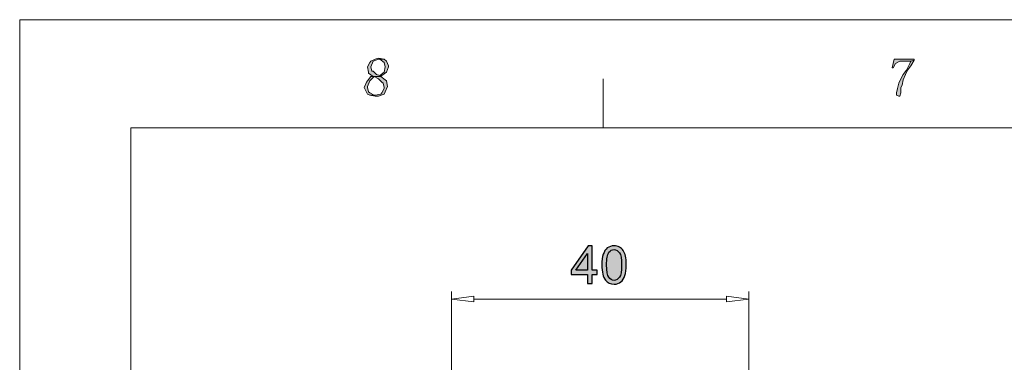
# Model space of a CAD drawing. Header units: millimetres. Extents: x -296 to 295, y -209 to 209.
# Tile 47 of 120: x -296 to -164, y 163 to 209. Entities that reach past the tile are written whole.
import ezdxf

# ---------------------------------------------------------------- set-up
doc = ezdxf.new("R2010")
doc.units = ezdxf.units.MM
doc.header["$MEASUREMENT"] = 0
doc.layers.add('layer 1', color=7, linetype='Continuous')

msp = doc.modelspace()

# ---------------------------------------------------------------- hatches: boundary and pattern name
at = {"layer": 'layer 1'}
h = msp.add_hatch(color=1, dxfattribs=at)
edge = h.paths.add_edge_path()
edge.add_spline(control_points=[(-247.9049, 204.1168), (-247.9049, 204.1168), (-248.3535, 203.9701), (-248.3535, 203.9701), (-248.3535, 203.9701), (-248.9516, 203.6767), (-248.9516, 203.6767), (-248.9516, 203.6767), (-249.1011, 203.53), (-249.1011, 203.53), (-249.1011, 203.53), (-249.4002, 202.9432), (-249.4002, 202.9432), (-249.4002, 202.9432), (-249.4002, 202.9432), (-249.4002, 202.9432), (-249.4002, 202.9432), (-249.2507, 202.2098), (-249.2507, 202.2098), (-249.2507, 202.2098), (-249.2507, 202.0631), (-249.2507, 202.0631), (-249.2507, 202.0631), (-248.6525, 201.623), (-248.6525, 201.623), (-248.6525, 201.623), (-248.9516, 201.623), (-248.9516, 201.623), (-248.9516, 201.623), (-249.4002, 201.0362), (-249.4002, 201.0362), (-249.4002, 201.0362), (-249.5497, 200.8895), (-249.5497, 200.8895), (-249.5497, 200.8895), (-249.8488, 200.1561), (-249.8488, 200.1561), (-249.8488, 200.1561), (-249.6993, 199.8627), (-249.6993, 199.8627), (-249.6993, 199.8627), (-249.4002, 199.2759), (-249.4002, 199.2759), (-249.4002, 199.2759), (-249.1011, 199.1292), (-249.1011, 199.1292), (-249.1011, 199.1292), (-248.3535, 199.1292), (-248.3535, 199.1292), (-248.3535, 199.1292), (-248.503, 199.1292), (-248.503, 199.1292), (-248.503, 199.1292), (-249.1011, 199.4226), (-249.1011, 199.4226), (-249.1011, 199.4226), (-249.2507, 199.5693), (-249.2507, 199.5693), (-249.2507, 199.5693), (-249.4002, 200.1561), (-249.4002, 200.1561), (-249.4002, 200.1561), (-249.4002, 200.3027), (-249.4002, 200.3027), (-249.4002, 200.3027), (-249.1011, 201.0362), (-249.1011, 201.0362), (-249.1011, 201.0362), (-249.1011, 201.0362), (-249.1011, 201.0362), (-249.1011, 201.0362), (-248.503, 201.623), (-248.503, 201.623), (-248.503, 201.623), (-247.6058, 201.623), (-247.6058, 201.623), (-247.6058, 201.623), (-247.4562, 201.7697), (-247.4562, 201.7697), (-247.4562, 201.7697), (-247.7553, 201.7697), (-247.7553, 201.7697), (-247.7553, 201.7697), (-248.2039, 201.9164), (-248.2039, 201.9164), (-248.2039, 201.9164), (-248.6525, 202.3565), (-248.6525, 202.3565), (-248.6525, 202.3565), (-248.8021, 202.3565), (-248.8021, 202.3565), (-248.8021, 202.3565), (-248.9516, 202.9432), (-248.9516, 202.9432), (-248.9516, 202.9432), (-248.6525, 203.6767), (-248.6525, 203.6767), (-248.6525, 203.6767), (-248.6525, 203.6767), (-248.6525, 203.6767), (-248.6525, 203.6767), (-247.9049, 203.9701), (-247.9049, 203.9701), (-247.9049, 203.9701), (-247.1572, 203.9701), (-247.1572, 203.9701), (-247.1572, 203.9701), (-247.9049, 204.1168), (-247.9049, 204.1168)], knot_values=[0, 0, 0, 0, 0.02777778, 0.02777778, 0.02777778, 0.05555556, 0.05555556, 0.05555556, 0.08333333, 0.08333333, 0.08333333, 0.11111111, 0.11111111, 0.11111111, 0.13888889, 0.13888889, 0.13888889, 0.16666667, 0.16666667, 0.16666667, 0.19444444, 0.19444444, 0.19444444, 0.22222222, 0.22222222, 0.22222222, 0.25, 0.25, 0.25, 0.27777778, 0.27777778, 0.27777778, 0.30555556, 0.30555556, 0.30555556, 0.33333333, 0.33333333, 0.33333333, 0.36111111, 0.36111111, 0.36111111, 0.38888889, 0.38888889, 0.38888889, 0.41666667, 0.41666667, 0.41666667, 0.44444444, 0.44444444, 0.44444444, 0.47222222, 0.47222222, 0.47222222, 0.5, 0.5, 0.5, 0.52777778, 0.52777778, 0.52777778, 0.55555556, 0.55555556, 0.55555556, 0.58333333, 0.58333333, 0.58333333, 0.61111111, 0.61111111, 0.61111111, 0.63888889, 0.63888889, 0.63888889, 0.66666667, 0.66666667, 0.66666667, 0.69444444, 0.69444444, 0.69444444, 0.72222222, 0.72222222, 0.72222222, 0.75, 0.75, 0.75, 0.77777778, 0.77777778, 0.77777778, 0.80555556, 0.80555556, 0.80555556, 0.83333333, 0.83333333, 0.83333333, 0.86111111, 0.86111111, 0.86111111, 0.88888889, 0.88888889, 0.88888889, 0.91666667, 0.91666667, 0.91666667, 0.94444444, 0.94444444, 0.94444444, 0.97222222, 0.97222222, 0.97222222, 1, 1, 1, 1], degree=3, periodic=1)
h = msp.add_hatch(color=1, dxfattribs=at)
edge = h.paths.add_edge_path()
edge.add_spline(control_points=[(-247.1572, 203.9701), (-247.1572, 203.9701), (-247.9049, 203.9701), (-247.9049, 203.9701), (-247.9049, 203.9701), (-247.7553, 203.9701), (-247.7553, 203.9701), (-247.7553, 203.9701), (-247.1572, 203.53), (-247.1572, 203.53), (-247.1572, 203.53), (-247.1572, 203.53), (-247.1572, 203.53), (-247.1572, 203.53), (-247.0076, 202.9432), (-247.0076, 202.9432), (-247.0076, 202.9432), (-247.1572, 202.2098), (-247.1572, 202.2098), (-247.1572, 202.2098), (-247.7553, 201.7697), (-247.7553, 201.7697), (-247.7553, 201.7697), (-247.4562, 201.7697), (-247.4562, 201.7697), (-247.4562, 201.7697), (-246.8581, 202.2098), (-246.8581, 202.2098), (-246.8581, 202.2098), (-246.559, 202.9432), (-246.559, 202.9432), (-246.559, 202.9432), (-246.559, 203.0899), (-246.559, 203.0899), (-246.559, 203.0899), (-246.8581, 203.6767), (-246.8581, 203.6767), (-246.8581, 203.6767), (-247.1572, 203.9701), (-247.1572, 203.9701)], knot_values=[0, 0, 0, 0, 0.07692308, 0.07692308, 0.07692308, 0.15384615, 0.15384615, 0.15384615, 0.23076923, 0.23076923, 0.23076923, 0.30769231, 0.30769231, 0.30769231, 0.38461538, 0.38461538, 0.38461538, 0.46153846, 0.46153846, 0.46153846, 0.53846154, 0.53846154, 0.53846154, 0.61538462, 0.61538462, 0.61538462, 0.69230769, 0.69230769, 0.69230769, 0.76923077, 0.76923077, 0.76923077, 0.84615385, 0.84615385, 0.84615385, 0.92307692, 0.92307692, 0.92307692, 1, 1, 1, 1], degree=3, periodic=1)
h = msp.add_hatch(color=1, dxfattribs=at)
edge = h.paths.add_edge_path()
edge.add_spline(control_points=[(-175.8339, 203.9701), (-175.8339, 203.9701), (-178.5255, 203.9701), (-178.5255, 203.9701), (-178.5255, 203.9701), (-178.8246, 202.7965), (-178.8246, 202.7965), (-178.8246, 202.7965), (-178.6751, 202.7965), (-178.6751, 202.7965), (-178.6751, 202.7965), (-178.376, 203.3833), (-178.376, 203.3833), (-178.376, 203.3833), (-177.7778, 203.6767), (-177.7778, 203.6767), (-177.7778, 203.6767), (-176.2825, 203.6767), (-176.2825, 203.6767), (-176.2825, 203.6767), (-175.8339, 203.8234), (-175.8339, 203.8234), (-175.8339, 203.8234), (-175.8339, 203.9701), (-175.8339, 203.9701)], knot_values=[0, 0, 0, 0, 0.125, 0.125, 0.125, 0.25, 0.25, 0.25, 0.375, 0.375, 0.375, 0.5, 0.5, 0.5, 0.625, 0.625, 0.625, 0.75, 0.75, 0.75, 0.875, 0.875, 0.875, 1, 1, 1, 1], degree=3, periodic=1)
h = msp.add_hatch(color=1, dxfattribs=at)
edge = h.paths.add_edge_path()
edge.add_spline(control_points=[(-175.8339, 203.8234), (-175.8339, 203.8234), (-176.2825, 203.6767), (-176.2825, 203.6767), (-176.2825, 203.6767), (-176.432, 203.3833), (-176.432, 203.3833), (-176.432, 203.3833), (-176.8806, 202.5032), (-176.8806, 202.5032), (-176.8806, 202.5032), (-177.3292, 201.9164), (-177.3292, 201.9164), (-177.3292, 201.9164), (-177.6283, 201.3296), (-177.6283, 201.3296), (-177.6283, 201.3296), (-177.9274, 200.7428), (-177.9274, 200.7428), (-177.9274, 200.7428), (-178.0769, 200.0094), (-178.0769, 200.0094), (-178.0769, 200.0094), (-178.2264, 199.4226), (-178.2264, 199.4226), (-178.2264, 199.4226), (-178.2264, 199.1292), (-178.2264, 199.1292), (-178.2264, 199.1292), (-177.9274, 198.9825), (-177.9274, 198.9825), (-177.9274, 198.9825), (-177.7778, 198.9825), (-177.7778, 198.9825), (-177.7778, 198.9825), (-177.6283, 199.4226), (-177.6283, 199.4226), (-177.6283, 199.4226), (-177.6283, 199.8627), (-177.6283, 199.8627), (-177.6283, 199.8627), (-177.6283, 200.1561), (-177.6283, 200.1561), (-177.6283, 200.1561), (-177.4788, 200.4494), (-177.4788, 200.4494), (-177.4788, 200.4494), (-177.3292, 201.1829), (-177.3292, 201.1829), (-177.3292, 201.1829), (-177.0302, 201.9164), (-177.0302, 201.9164), (-177.0302, 201.9164), (-176.7311, 202.5032), (-176.7311, 202.5032), (-176.7311, 202.5032), (-176.2825, 203.0899), (-176.2825, 203.0899), (-176.2825, 203.0899), (-175.8339, 203.8234), (-175.8339, 203.8234)], knot_values=[0, 0, 0, 0, 0.05, 0.05, 0.05, 0.1, 0.1, 0.1, 0.15, 0.15, 0.15, 0.2, 0.2, 0.2, 0.25, 0.25, 0.25, 0.3, 0.3, 0.3, 0.35, 0.35, 0.35, 0.4, 0.4, 0.4, 0.45, 0.45, 0.45, 0.5, 0.5, 0.5, 0.55, 0.55, 0.55, 0.6, 0.6, 0.6, 0.65, 0.65, 0.65, 0.7, 0.7, 0.7, 0.75, 0.75, 0.75, 0.8, 0.8, 0.8, 0.85, 0.85, 0.85, 0.9, 0.9, 0.9, 0.95, 0.95, 0.95, 1, 1, 1, 1], degree=3, periodic=1)
h = msp.add_hatch(color=1, dxfattribs=at)
edge = h.paths.add_edge_path()
edge.add_spline(control_points=[(-247.6058, 201.623), (-247.6058, 201.623), (-248.503, 201.623), (-248.503, 201.623), (-248.503, 201.623), (-247.9049, 201.3296), (-247.9049, 201.3296), (-247.9049, 201.3296), (-247.4562, 200.8895), (-247.4562, 200.8895), (-247.4562, 200.8895), (-247.3067, 200.7428), (-247.3067, 200.7428), (-247.3067, 200.7428), (-247.1572, 200.1561), (-247.1572, 200.1561), (-247.1572, 200.1561), (-247.1572, 200.0094), (-247.1572, 200.0094), (-247.1572, 200.0094), (-247.4562, 199.4226), (-247.4562, 199.4226), (-247.4562, 199.4226), (-247.6058, 199.2759), (-247.6058, 199.2759), (-247.6058, 199.2759), (-248.3535, 199.1292), (-248.3535, 199.1292), (-248.3535, 199.1292), (-249.1011, 199.1292), (-249.1011, 199.1292), (-249.1011, 199.1292), (-248.3535, 198.9825), (-248.3535, 198.9825), (-248.3535, 198.9825), (-247.9049, 198.9825), (-247.9049, 198.9825), (-247.9049, 198.9825), (-247.1572, 199.2759), (-247.1572, 199.2759), (-247.1572, 199.2759), (-247.0076, 199.5693), (-247.0076, 199.5693), (-247.0076, 199.5693), (-246.7086, 200.3027), (-246.7086, 200.3027), (-246.7086, 200.3027), (-246.7086, 200.3027), (-246.7086, 200.3027), (-246.7086, 200.3027), (-246.8581, 201.0362), (-246.8581, 201.0362), (-246.8581, 201.0362), (-247.0076, 201.1829), (-247.0076, 201.1829), (-247.0076, 201.1829), (-247.6058, 201.623), (-247.6058, 201.623)], knot_values=[0, 0, 0, 0, 0.05263158, 0.05263158, 0.05263158, 0.10526316, 0.10526316, 0.10526316, 0.15789474, 0.15789474, 0.15789474, 0.21052632, 0.21052632, 0.21052632, 0.26315789, 0.26315789, 0.26315789, 0.31578947, 0.31578947, 0.31578947, 0.36842105, 0.36842105, 0.36842105, 0.42105263, 0.42105263, 0.42105263, 0.47368421, 0.47368421, 0.47368421, 0.52631579, 0.52631579, 0.52631579, 0.57894737, 0.57894737, 0.57894737, 0.63157895, 0.63157895, 0.63157895, 0.68421053, 0.68421053, 0.68421053, 0.73684211, 0.73684211, 0.73684211, 0.78947368, 0.78947368, 0.78947368, 0.84210526, 0.84210526, 0.84210526, 0.89473684, 0.89473684, 0.89473684, 0.94736842, 0.94736842, 0.94736842, 1, 1, 1, 1], degree=3, periodic=1)
h = msp.add_hatch(color=18, dxfattribs=at)
edge = h.paths.add_edge_path()
edge.add_spline(control_points=[(-219.8099, 173.7835), (-219.8099, 173.7835), (-219.8099, 174.99), (-219.8099, 174.99), (-219.8099, 174.99), (-222.0042, 174.99), (-222.0042, 174.99), (-222.0042, 174.99), (-222.0042, 175.5615), (-222.0042, 175.5615), (-222.0042, 175.5615), (-219.6971, 178.8353), (-219.6971, 178.8353), (-219.6971, 178.8353), (-219.189, 178.8353), (-219.189, 178.8353), (-219.189, 178.8353), (-219.189, 175.5615), (-219.189, 175.5615), (-219.189, 175.5615), (-218.5047, 175.5615), (-218.5047, 175.5615), (-218.5047, 175.5615), (-218.5047, 174.99), (-218.5047, 174.99), (-218.5047, 174.99), (-219.189, 174.99), (-219.189, 174.99), (-219.189, 174.99), (-219.189, 173.7835), (-219.189, 173.7835), (-219.189, 173.7835), (-219.8099, 173.7835), (-219.8099, 173.7835)], knot_values=[0, 0, 0, 0, 0.09090909, 0.09090909, 0.09090909, 0.18181818, 0.18181818, 0.18181818, 0.27272727, 0.27272727, 0.27272727, 0.36363636, 0.36363636, 0.36363636, 0.45454545, 0.45454545, 0.45454545, 0.54545455, 0.54545455, 0.54545455, 0.63636364, 0.63636364, 0.63636364, 0.72727273, 0.72727273, 0.72727273, 0.81818182, 0.81818182, 0.81818182, 0.90909091, 0.90909091, 0.90909091, 1, 1, 1, 1], degree=3, periodic=1)
h = msp.add_hatch(color=18, dxfattribs=at)
edge = h.paths.add_edge_path()
edge.add_spline(control_points=[(-217.8685, 176.2765), (-217.8685, 176.8727), (-217.8073, 177.3548), (-217.685, 177.7193), (-217.5615, 178.0851), (-217.3793, 178.3661), (-217.137, 178.5625), (-216.896, 178.7589), (-216.5914, 178.8565), (-216.2245, 178.8565), (-215.954, 178.8565), (-215.7165, 178.8024), (-215.5107, 178.693), (-215.3061, 178.5837), (-215.1368, 178.4261), (-215.0051, 178.2203), (-214.8734, 178.0157), (-214.7699, 177.7652), (-214.6946, 177.4701), (-214.6182, 177.1749), (-214.5806, 176.7763), (-214.5806, 176.2765), (-214.5806, 175.6838), (-214.6417, 175.204), (-214.7628, 174.8395), (-214.8839, 174.4738), (-215.0662, 174.1927), (-215.3085, 173.9952), (-215.5495, 173.7976), (-215.8553, 173.6988), (-216.2245, 173.6988), (-216.7102, 173.6988), (-217.0923, 173.8717), (-217.3699, 174.2186), (-217.7027, 174.6419), (-217.8685, 175.3275), (-217.8685, 176.2765)], knot_values=[0, 0, 0, 0, 0.08333333, 0.08333333, 0.08333333, 0.16666667, 0.16666667, 0.16666667, 0.25, 0.25, 0.25, 0.33333333, 0.33333333, 0.33333333, 0.41666667, 0.41666667, 0.41666667, 0.5, 0.5, 0.5, 0.58333333, 0.58333333, 0.58333333, 0.66666667, 0.66666667, 0.66666667, 0.75, 0.75, 0.75, 0.83333333, 0.83333333, 0.83333333, 0.91666667, 0.91666667, 0.91666667, 1, 1, 1, 1], degree=3, periodic=1)
h = msp.add_hatch(color=18, dxfattribs=at)
edge = h.paths.add_edge_path()
edge.add_spline(control_points=[(-219.8099, 175.5615), (-219.8099, 175.5615), (-219.8099, 177.8346), (-219.8099, 177.8346), (-219.8099, 177.8346), (-221.3939, 175.5615), (-221.3939, 175.5615), (-221.3939, 175.5615), (-219.8099, 175.5615), (-219.8099, 175.5615)], knot_values=[0, 0, 0, 0, 0.33333333, 0.33333333, 0.33333333, 0.66666667, 0.66666667, 0.66666667, 1, 1, 1, 1], degree=3, periodic=1)
h = msp.add_hatch(color=18, dxfattribs=at)
edge = h.paths.add_edge_path()
edge.add_spline(control_points=[(-217.2335, 176.2741), (-217.2335, 175.4427), (-217.137, 174.8901), (-216.943, 174.6172), (-216.749, 174.3432), (-216.5091, 174.2068), (-216.2245, 174.2068), (-215.9399, 174.2068), (-215.7, 174.3444), (-215.506, 174.6184), (-215.312, 174.8936), (-215.2156, 175.4451), (-215.2156, 176.2741), (-215.2156, 177.1055), (-215.312, 177.6582), (-215.506, 177.931), (-215.6989, 178.205), (-215.9411, 178.3414), (-216.2316, 178.3414), (-216.5161, 178.3414), (-216.7443, 178.2203), (-216.9148, 177.9792), (-217.1276, 177.6723), (-217.2335, 177.1032), (-217.2335, 176.2741)], knot_values=[0, 0, 0, 0, 0.125, 0.125, 0.125, 0.25, 0.25, 0.25, 0.375, 0.375, 0.375, 0.5, 0.5, 0.5, 0.625, 0.625, 0.625, 0.75, 0.75, 0.75, 0.875, 0.875, 0.875, 1, 1, 1, 1], degree=3, periodic=1)
h = msp.add_hatch(color=18, dxfattribs=at)
edge = h.paths.add_edge_path()
edge.add_spline(control_points=[(-238.0806, 171.6962), (-238.0806, 171.7017), (-238.0851, 171.7062), (-238.0906, 171.7062), (-238.0962, 171.7062), (-238.1006, 171.7017), (-238.1006, 171.6962), (-238.1006, 171.6906), (-238.0962, 171.6862), (-238.0906, 171.6862), (-238.0851, 171.6862), (-238.0806, 171.6906), (-238.0806, 171.6962)], knot_values=[0, 0, 0, 0, 0.25, 0.25, 0.25, 0.5, 0.5, 0.5, 0.75, 0.75, 0.75, 1, 1, 1, 1], degree=3, periodic=1)

# ---------------------------------------------------------------- linework, layer by layer
at = {"layer": 'layer 1', "color": 1, "lineweight": 0}
msp.add_open_spline([(295.3283, 209.2747), (295.3283, 209.2747), (295.3283, -208.9236), (295.3283, -208.9236), (295.3283, -208.9236), (-296.1944, -208.9236), (-296.1944, -208.9236), (-296.1944, -208.9236), (-296.1944, 209.2747), (-296.1944, 209.2747), (-296.1944, 209.2747), (295.3283, 209.2747), (295.3283, 209.2747)], degree=3, knots=[0, 0, 0, 0, 0.25, 0.25, 0.25, 0.5, 0.5, 0.5, 0.75, 0.75, 0.75, 1, 1, 1, 1], dxfattribs=at)
at = {"layer": 'layer 1', "lineweight": 0}
for points, knots in [([(-247.9049, 204.1168), (-247.9049, 204.1168), (-248.3535, 203.9701), (-248.3535, 203.9701), (-248.3535, 203.9701), (-248.9516, 203.6767), (-248.9516, 203.6767), (-248.9516, 203.6767), (-249.1011, 203.53), (-249.1011, 203.53), (-249.1011, 203.53), (-249.4002, 202.9432), (-249.4002, 202.9432), (-249.4002, 202.9432), (-249.4002, 202.9432), (-249.4002, 202.9432), (-249.4002, 202.9432), (-249.2507, 202.2098), (-249.2507, 202.2098), (-249.2507, 202.2098), (-249.2507, 202.0631), (-249.2507, 202.0631), (-249.2507, 202.0631), (-248.6525, 201.623), (-248.6525, 201.623), (-248.6525, 201.623), (-248.9516, 201.623), (-248.9516, 201.623), (-248.9516, 201.623), (-249.4002, 201.0362), (-249.4002, 201.0362), (-249.4002, 201.0362), (-249.5497, 200.8895), (-249.5497, 200.8895), (-249.5497, 200.8895), (-249.8488, 200.1561), (-249.8488, 200.1561), (-249.8488, 200.1561), (-249.6993, 199.8627), (-249.6993, 199.8627), (-249.6993, 199.8627), (-249.4002, 199.2759), (-249.4002, 199.2759), (-249.4002, 199.2759), (-249.1011, 199.1292), (-249.1011, 199.1292), (-249.1011, 199.1292), (-248.3535, 199.1292), (-248.3535, 199.1292), (-248.3535, 199.1292), (-248.503, 199.1292), (-248.503, 199.1292), (-248.503, 199.1292), (-249.1011, 199.4226), (-249.1011, 199.4226), (-249.1011, 199.4226), (-249.2507, 199.5693), (-249.2507, 199.5693), (-249.2507, 199.5693), (-249.4002, 200.1561), (-249.4002, 200.1561), (-249.4002, 200.1561), (-249.4002, 200.3027), (-249.4002, 200.3027), (-249.4002, 200.3027), (-249.1011, 201.0362), (-249.1011, 201.0362), (-249.1011, 201.0362), (-249.1011, 201.0362), (-249.1011, 201.0362), (-249.1011, 201.0362), (-248.503, 201.623), (-248.503, 201.623), (-248.503, 201.623), (-247.6058, 201.623), (-247.6058, 201.623), (-247.6058, 201.623), (-247.4562, 201.7697), (-247.4562, 201.7697), (-247.4562, 201.7697), (-247.7553, 201.7697), (-247.7553, 201.7697), (-247.7553, 201.7697), (-248.2039, 201.9164), (-248.2039, 201.9164), (-248.2039, 201.9164), (-248.6525, 202.3565), (-248.6525, 202.3565), (-248.6525, 202.3565), (-248.8021, 202.3565), (-248.8021, 202.3565), (-248.8021, 202.3565), (-248.9516, 202.9432), (-248.9516, 202.9432), (-248.9516, 202.9432), (-248.6525, 203.6767), (-248.6525, 203.6767), (-248.6525, 203.6767), (-248.6525, 203.6767), (-248.6525, 203.6767), (-248.6525, 203.6767), (-247.9049, 203.9701), (-247.9049, 203.9701), (-247.9049, 203.9701), (-247.1572, 203.9701), (-247.1572, 203.9701), (-247.1572, 203.9701), (-247.9049, 204.1168), (-247.9049, 204.1168)], [0, 0, 0, 0, 0.02777778, 0.02777778, 0.02777778, 0.05555556, 0.05555556, 0.05555556, 0.08333333, 0.08333333, 0.08333333, 0.11111111, 0.11111111, 0.11111111, 0.13888889, 0.13888889, 0.13888889, 0.16666667, 0.16666667, 0.16666667, 0.19444444, 0.19444444, 0.19444444, 0.22222222, 0.22222222, 0.22222222, 0.25, 0.25, 0.25, 0.27777778, 0.27777778, 0.27777778, 0.30555556, 0.30555556, 0.30555556, 0.33333333, 0.33333333, 0.33333333, 0.36111111, 0.36111111, 0.36111111, 0.38888889, 0.38888889, 0.38888889, 0.41666667, 0.41666667, 0.41666667, 0.44444444, 0.44444444, 0.44444444, 0.47222222, 0.47222222, 0.47222222, 0.5, 0.5, 0.5, 0.52777778, 0.52777778, 0.52777778, 0.55555556, 0.55555556, 0.55555556, 0.58333333, 0.58333333, 0.58333333, 0.61111111, 0.61111111, 0.61111111, 0.63888889, 0.63888889, 0.63888889, 0.66666667, 0.66666667, 0.66666667, 0.69444444, 0.69444444, 0.69444444, 0.72222222, 0.72222222, 0.72222222, 0.75, 0.75, 0.75, 0.77777778, 0.77777778, 0.77777778, 0.80555556, 0.80555556, 0.80555556, 0.83333333, 0.83333333, 0.83333333, 0.86111111, 0.86111111, 0.86111111, 0.88888889, 0.88888889, 0.88888889, 0.91666667, 0.91666667, 0.91666667, 0.94444444, 0.94444444, 0.94444444, 0.97222222, 0.97222222, 0.97222222, 1, 1, 1, 1]), ([(-247.1572, 203.9701), (-247.1572, 203.9701), (-247.9049, 203.9701), (-247.9049, 203.9701), (-247.9049, 203.9701), (-247.7553, 203.9701), (-247.7553, 203.9701), (-247.7553, 203.9701), (-247.1572, 203.53), (-247.1572, 203.53), (-247.1572, 203.53), (-247.1572, 203.53), (-247.1572, 203.53), (-247.1572, 203.53), (-247.0076, 202.9432), (-247.0076, 202.9432), (-247.0076, 202.9432), (-247.1572, 202.2098), (-247.1572, 202.2098), (-247.1572, 202.2098), (-247.7553, 201.7697), (-247.7553, 201.7697), (-247.7553, 201.7697), (-247.4562, 201.7697), (-247.4562, 201.7697), (-247.4562, 201.7697), (-246.8581, 202.2098), (-246.8581, 202.2098), (-246.8581, 202.2098), (-246.559, 202.9432), (-246.559, 202.9432), (-246.559, 202.9432), (-246.559, 203.0899), (-246.559, 203.0899), (-246.559, 203.0899), (-246.8581, 203.6767), (-246.8581, 203.6767), (-246.8581, 203.6767), (-247.1572, 203.9701), (-247.1572, 203.9701)], [0, 0, 0, 0, 0.07692308, 0.07692308, 0.07692308, 0.15384615, 0.15384615, 0.15384615, 0.23076923, 0.23076923, 0.23076923, 0.30769231, 0.30769231, 0.30769231, 0.38461538, 0.38461538, 0.38461538, 0.46153846, 0.46153846, 0.46153846, 0.53846154, 0.53846154, 0.53846154, 0.61538462, 0.61538462, 0.61538462, 0.69230769, 0.69230769, 0.69230769, 0.76923077, 0.76923077, 0.76923077, 0.84615385, 0.84615385, 0.84615385, 0.92307692, 0.92307692, 0.92307692, 1, 1, 1, 1]), ([(-175.8339, 203.9701), (-175.8339, 203.9701), (-178.5255, 203.9701), (-178.5255, 203.9701), (-178.5255, 203.9701), (-178.8246, 202.7965), (-178.8246, 202.7965), (-178.8246, 202.7965), (-178.6751, 202.7965), (-178.6751, 202.7965), (-178.6751, 202.7965), (-178.376, 203.3833), (-178.376, 203.3833), (-178.376, 203.3833), (-177.7778, 203.6767), (-177.7778, 203.6767), (-177.7778, 203.6767), (-176.2825, 203.6767), (-176.2825, 203.6767), (-176.2825, 203.6767), (-175.8339, 203.8234), (-175.8339, 203.8234), (-175.8339, 203.8234), (-175.8339, 203.9701), (-175.8339, 203.9701)], [0, 0, 0, 0, 0.125, 0.125, 0.125, 0.25, 0.25, 0.25, 0.375, 0.375, 0.375, 0.5, 0.5, 0.5, 0.625, 0.625, 0.625, 0.75, 0.75, 0.75, 0.875, 0.875, 0.875, 1, 1, 1, 1]), ([(-175.8339, 203.8234), (-175.8339, 203.8234), (-176.2825, 203.6767), (-176.2825, 203.6767), (-176.2825, 203.6767), (-176.432, 203.3833), (-176.432, 203.3833), (-176.432, 203.3833), (-176.8806, 202.5032), (-176.8806, 202.5032), (-176.8806, 202.5032), (-177.3292, 201.9164), (-177.3292, 201.9164), (-177.3292, 201.9164), (-177.6283, 201.3296), (-177.6283, 201.3296), (-177.6283, 201.3296), (-177.9274, 200.7428), (-177.9274, 200.7428), (-177.9274, 200.7428), (-178.0769, 200.0094), (-178.0769, 200.0094), (-178.0769, 200.0094), (-178.2264, 199.4226), (-178.2264, 199.4226), (-178.2264, 199.4226), (-178.2264, 199.1292), (-178.2264, 199.1292), (-178.2264, 199.1292), (-177.9274, 198.9825), (-177.9274, 198.9825), (-177.9274, 198.9825), (-177.7778, 198.9825), (-177.7778, 198.9825), (-177.7778, 198.9825), (-177.6283, 199.4226), (-177.6283, 199.4226), (-177.6283, 199.4226), (-177.6283, 199.8627), (-177.6283, 199.8627), (-177.6283, 199.8627), (-177.6283, 200.1561), (-177.6283, 200.1561), (-177.6283, 200.1561), (-177.4788, 200.4494), (-177.4788, 200.4494), (-177.4788, 200.4494), (-177.3292, 201.1829), (-177.3292, 201.1829), (-177.3292, 201.1829), (-177.0302, 201.9164), (-177.0302, 201.9164), (-177.0302, 201.9164), (-176.7311, 202.5032), (-176.7311, 202.5032), (-176.7311, 202.5032), (-176.2825, 203.0899), (-176.2825, 203.0899), (-176.2825, 203.0899), (-175.8339, 203.8234), (-175.8339, 203.8234)], [0, 0, 0, 0, 0.05, 0.05, 0.05, 0.1, 0.1, 0.1, 0.15, 0.15, 0.15, 0.2, 0.2, 0.2, 0.25, 0.25, 0.25, 0.3, 0.3, 0.3, 0.35, 0.35, 0.35, 0.4, 0.4, 0.4, 0.45, 0.45, 0.45, 0.5, 0.5, 0.5, 0.55, 0.55, 0.55, 0.6, 0.6, 0.6, 0.65, 0.65, 0.65, 0.7, 0.7, 0.7, 0.75, 0.75, 0.75, 0.8, 0.8, 0.8, 0.85, 0.85, 0.85, 0.9, 0.9, 0.9, 0.95, 0.95, 0.95, 1, 1, 1, 1]), ([(-247.6058, 201.623), (-247.6058, 201.623), (-248.503, 201.623), (-248.503, 201.623), (-248.503, 201.623), (-247.9049, 201.3296), (-247.9049, 201.3296), (-247.9049, 201.3296), (-247.4562, 200.8895), (-247.4562, 200.8895), (-247.4562, 200.8895), (-247.3067, 200.7428), (-247.3067, 200.7428), (-247.3067, 200.7428), (-247.1572, 200.1561), (-247.1572, 200.1561), (-247.1572, 200.1561), (-247.1572, 200.0094), (-247.1572, 200.0094), (-247.1572, 200.0094), (-247.4562, 199.4226), (-247.4562, 199.4226), (-247.4562, 199.4226), (-247.6058, 199.2759), (-247.6058, 199.2759), (-247.6058, 199.2759), (-248.3535, 199.1292), (-248.3535, 199.1292), (-248.3535, 199.1292), (-249.1011, 199.1292), (-249.1011, 199.1292), (-249.1011, 199.1292), (-248.3535, 198.9825), (-248.3535, 198.9825), (-248.3535, 198.9825), (-247.9049, 198.9825), (-247.9049, 198.9825), (-247.9049, 198.9825), (-247.1572, 199.2759), (-247.1572, 199.2759), (-247.1572, 199.2759), (-247.0076, 199.5693), (-247.0076, 199.5693), (-247.0076, 199.5693), (-246.7086, 200.3027), (-246.7086, 200.3027), (-246.7086, 200.3027), (-246.7086, 200.3027), (-246.7086, 200.3027), (-246.7086, 200.3027), (-246.8581, 201.0362), (-246.8581, 201.0362), (-246.8581, 201.0362), (-247.0076, 201.1829), (-247.0076, 201.1829), (-247.0076, 201.1829), (-247.6058, 201.623), (-247.6058, 201.623)], [0, 0, 0, 0, 0.05263158, 0.05263158, 0.05263158, 0.10526316, 0.10526316, 0.10526316, 0.15789474, 0.15789474, 0.15789474, 0.21052632, 0.21052632, 0.21052632, 0.26315789, 0.26315789, 0.26315789, 0.31578947, 0.31578947, 0.31578947, 0.36842105, 0.36842105, 0.36842105, 0.42105263, 0.42105263, 0.42105263, 0.47368421, 0.47368421, 0.47368421, 0.52631579, 0.52631579, 0.52631579, 0.57894737, 0.57894737, 0.57894737, 0.63157895, 0.63157895, 0.63157895, 0.68421053, 0.68421053, 0.68421053, 0.73684211, 0.73684211, 0.73684211, 0.78947368, 0.78947368, 0.78947368, 0.84210526, 0.84210526, 0.84210526, 0.89473684, 0.89473684, 0.89473684, 0.94736842, 0.94736842, 0.94736842, 1, 1, 1, 1])]:
    msp.add_open_spline(points, degree=3, knots=knots, dxfattribs=at)
at = {"layer": 'layer 1', "color": 1, "lineweight": 0}
msp.add_open_spline([(-217.7012, 201.3296), (-217.7012, 201.3296), (-217.7012, 194.7284), (-217.7012, 194.7284)], degree=3, dxfattribs=at)
at = {"layer": 'layer 1', "color": 5, "lineweight": 0}
msp.add_open_spline([(-281.2487, 194.7284), (-281.2487, 194.7284), (-281.2487, -197.0649), (-281.2487, -197.0649), (-281.2487, -197.0649), (283.3586, -197.0649), (283.3586, -197.0649)], degree=3, knots=[0, 0, 0, 0, 0.5, 0.5, 0.5, 1, 1, 1, 1], dxfattribs=at)
msp.add_open_spline([(283.3586, 194.7284), (283.3586, 194.7284), (-281.2487, 194.7284), (-281.2487, 194.7284)], degree=3, dxfattribs=at)
at = {"layer": 'layer 1'}
for points, knots in [([(-219.8099, 173.7835), (-219.8099, 173.7835), (-219.8099, 174.99), (-219.8099, 174.99), (-219.8099, 174.99), (-222.0042, 174.99), (-222.0042, 174.99), (-222.0042, 174.99), (-222.0042, 175.5615), (-222.0042, 175.5615), (-222.0042, 175.5615), (-219.6971, 178.8353), (-219.6971, 178.8353), (-219.6971, 178.8353), (-219.189, 178.8353), (-219.189, 178.8353), (-219.189, 178.8353), (-219.189, 175.5615), (-219.189, 175.5615), (-219.189, 175.5615), (-218.5047, 175.5615), (-218.5047, 175.5615), (-218.5047, 175.5615), (-218.5047, 174.99), (-218.5047, 174.99), (-218.5047, 174.99), (-219.189, 174.99), (-219.189, 174.99), (-219.189, 174.99), (-219.189, 173.7835), (-219.189, 173.7835), (-219.189, 173.7835), (-219.8099, 173.7835), (-219.8099, 173.7835)], [0, 0, 0, 0, 0.09090909, 0.09090909, 0.09090909, 0.18181818, 0.18181818, 0.18181818, 0.27272727, 0.27272727, 0.27272727, 0.36363636, 0.36363636, 0.36363636, 0.45454545, 0.45454545, 0.45454545, 0.54545455, 0.54545455, 0.54545455, 0.63636364, 0.63636364, 0.63636364, 0.72727273, 0.72727273, 0.72727273, 0.81818182, 0.81818182, 0.81818182, 0.90909091, 0.90909091, 0.90909091, 1, 1, 1, 1]), ([(-217.8685, 176.2765), (-217.8685, 176.8727), (-217.8073, 177.3548), (-217.685, 177.7193), (-217.5615, 178.0851), (-217.3793, 178.3661), (-217.137, 178.5625), (-216.896, 178.7589), (-216.5914, 178.8565), (-216.2245, 178.8565), (-215.954, 178.8565), (-215.7165, 178.8024), (-215.5107, 178.693), (-215.3061, 178.5837), (-215.1368, 178.4261), (-215.0051, 178.2203), (-214.8734, 178.0157), (-214.7699, 177.7652), (-214.6946, 177.4701), (-214.6182, 177.1749), (-214.5806, 176.7763), (-214.5806, 176.2765), (-214.5806, 175.6838), (-214.6417, 175.204), (-214.7628, 174.8395), (-214.8839, 174.4738), (-215.0662, 174.1927), (-215.3085, 173.9952), (-215.5495, 173.7976), (-215.8553, 173.6988), (-216.2245, 173.6988), (-216.7102, 173.6988), (-217.0923, 173.8717), (-217.3699, 174.2186), (-217.7027, 174.6419), (-217.8685, 175.3275), (-217.8685, 176.2765)], [0, 0, 0, 0, 0.08333333, 0.08333333, 0.08333333, 0.16666667, 0.16666667, 0.16666667, 0.25, 0.25, 0.25, 0.33333333, 0.33333333, 0.33333333, 0.41666667, 0.41666667, 0.41666667, 0.5, 0.5, 0.5, 0.58333333, 0.58333333, 0.58333333, 0.66666667, 0.66666667, 0.66666667, 0.75, 0.75, 0.75, 0.83333333, 0.83333333, 0.83333333, 0.91666667, 0.91666667, 0.91666667, 1, 1, 1, 1]), ([(-219.8099, 175.5615), (-219.8099, 175.5615), (-219.8099, 177.8346), (-219.8099, 177.8346), (-219.8099, 177.8346), (-221.3939, 175.5615), (-221.3939, 175.5615), (-221.3939, 175.5615), (-219.8099, 175.5615), (-219.8099, 175.5615)], [0, 0, 0, 0, 0.33333333, 0.33333333, 0.33333333, 0.66666667, 0.66666667, 0.66666667, 1, 1, 1, 1]), ([(-217.2335, 176.2741), (-217.2335, 175.4427), (-217.137, 174.8901), (-216.943, 174.6172), (-216.749, 174.3432), (-216.5091, 174.2068), (-216.2245, 174.2068), (-215.9399, 174.2068), (-215.7, 174.3444), (-215.506, 174.6184), (-215.312, 174.8936), (-215.2156, 175.4451), (-215.2156, 176.2741), (-215.2156, 177.1055), (-215.312, 177.6582), (-215.506, 177.931), (-215.6989, 178.205), (-215.9411, 178.3414), (-216.2316, 178.3414), (-216.5161, 178.3414), (-216.7443, 178.2203), (-216.9148, 177.9792), (-217.1276, 177.6723), (-217.2335, 177.1032), (-217.2335, 176.2741)], [0, 0, 0, 0, 0.125, 0.125, 0.125, 0.25, 0.25, 0.25, 0.375, 0.375, 0.375, 0.5, 0.5, 0.5, 0.625, 0.625, 0.625, 0.75, 0.75, 0.75, 0.875, 0.875, 0.875, 1, 1, 1, 1])]:
    msp.add_open_spline(points, degree=3, knots=knots, dxfattribs=at)
at = {"layer": 'layer 1', "lineweight": 0}
for points in [[(-238.0906, 124.4892), (-238.0906, 124.4892), (-238.0906, 172.6962), (-238.0906, 172.6962)], [(-198.0906, 124.4892), (-198.0906, 124.4892), (-198.0906, 172.6962), (-198.0906, 172.6962)], [(-201.0906, 171.6962), (-201.0906, 171.6962), (-235.0906, 171.6962), (-235.0906, 171.6962)]]:
    msp.add_open_spline(points, degree=3, dxfattribs=at)
at = {"layer": 'layer 1', "lineweight": 9}
for points, knots in [([(-238.0806, 171.6962), (-238.0806, 171.7017), (-238.0851, 171.7062), (-238.0906, 171.7062), (-238.0962, 171.7062), (-238.1006, 171.7017), (-238.1006, 171.6962), (-238.1006, 171.6906), (-238.0962, 171.6862), (-238.0906, 171.6862), (-238.0851, 171.6862), (-238.0806, 171.6906), (-238.0806, 171.6962)], [0, 0, 0, 0, 0.25, 0.25, 0.25, 0.5, 0.5, 0.5, 0.75, 0.75, 0.75, 1, 1, 1, 1]), ([(-235.0906, 172.0962), (-235.0906, 172.0962), (-235.0906, 171.2962), (-235.0906, 171.2962), (-235.0906, 171.2962), (-238.0906, 171.6962), (-238.0906, 171.6962)], [0, 0, 0, 0, 0.5, 0.5, 0.5, 1, 1, 1, 1]), ([(-201.0906, 171.2962), (-201.0906, 171.2962), (-201.0906, 172.0962), (-201.0906, 172.0962), (-201.0906, 172.0962), (-198.0906, 171.6962), (-198.0906, 171.6962)], [0, 0, 0, 0, 0.5, 0.5, 0.5, 1, 1, 1, 1])]:
    msp.add_open_spline(points, degree=3, knots=knots, dxfattribs=at)
for points in [[(-238.0906, 171.6962), (-238.0906, 171.6962), (-235.0906, 172.0962), (-235.0906, 172.0962)], [(-198.0906, 171.6962), (-198.0906, 171.6962), (-201.0906, 171.2962), (-201.0906, 171.2962)]]:
    msp.add_open_spline(points, degree=3, dxfattribs=at)

doc.saveas('drawing.dxf')
